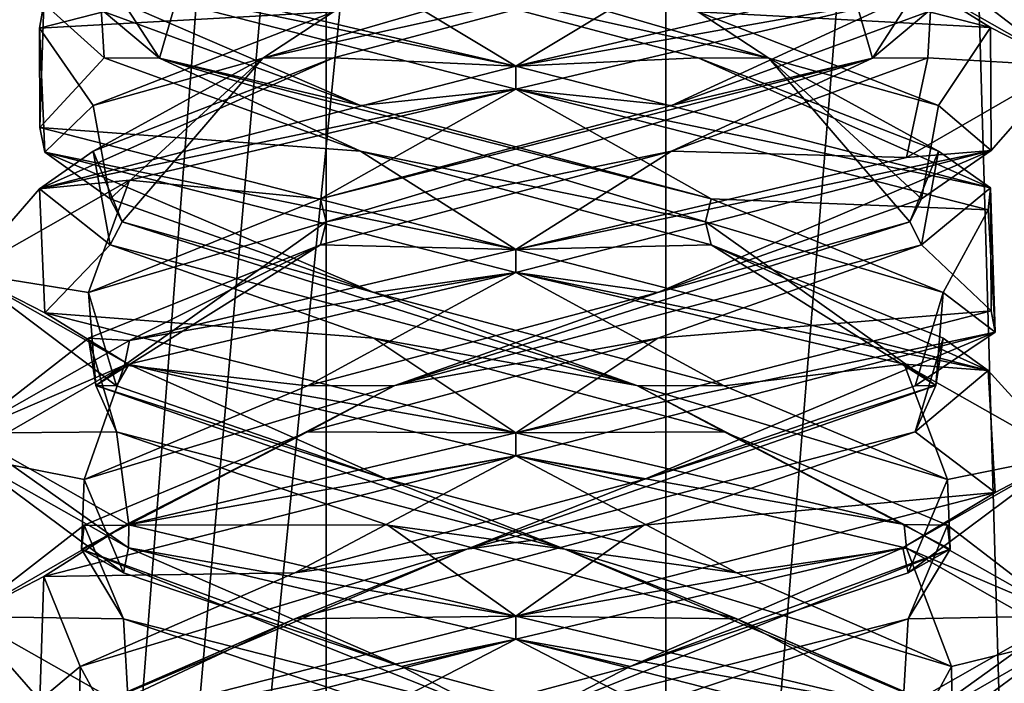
# Model space of a CAD drawing. Header units: millimetres. Extents: x -19 to 152, y -2 to 200.
# Tile 71 of 162: x 7 to 9.69, y 20.12 to 21.93. Entities that reach past the tile are written whole.
import ezdxf

# ---------------------------------------------------------------- set-up
doc = ezdxf.new("R2010")
doc.units = ezdxf.units.MM
doc.header["$LTSCALE"] = 65.185185
for name, color, linetype in [('164', 7, 'CONTINUOUS'), ('17', 7, 'CONTINUOUS'), ('18', 7, 'CONTINUOUS'), ('19', 7, 'CONTINUOUS'), ('29', 7, 'CONTINUOUS'), ('30', 7, 'CONTINUOUS'), ('31', 7, 'CONTINUOUS'), ('41', 7, 'CONTINUOUS'), ('42', 7, 'CONTINUOUS'), ('43', 7, 'CONTINUOUS'), ('5', 7, 'CONTINUOUS'), ('62', 7, 'CONTINUOUS'), ('63', 7, 'CONTINUOUS'), ('64', 7, 'CONTINUOUS'), ('672', 7, 'CONTINUOUS'), ('781', 7, 'CONTINUOUS'), ('782', 7, 'CONTINUOUS')]:
    doc.layers.add(name, color=color, linetype=linetype)

msp = doc.modelspace()

# ---------------------------------------------------------------- linework, layer by layer
at = {"layer": '164', "color": 7, "linetype": 'Continuous'}
for points in [[(8.3562, 22.2375, -11.4586), (9.4223, 22.0484, -11.0138), (9.6515, 21.9057, -10.715), (8.3562, 22.2375, -11.4586)], [(8.3562, 21.8, -8.4586), (9.4224, 21.9892, -8.9034), (9.4121, 22.0486, -8.8931), (8.3562, 21.8, -8.4586)], [(9.4223, 22.0484, -11.0138), (9.8562, 21.8017, -9.9665), (9.6515, 21.9057, -10.715), (9.4223, 22.0484, -11.0138)], [(8.3562, 21.8, -8.4586), (8.3562, 21.7375, -8.4586), (9.4224, 21.9892, -8.9034), (8.3562, 21.8, -8.4586)], [(9.8562, 21.8017, -9.9665), (9.6535, 21.5701, -9.2055), (9.6515, 21.9057, -10.715), (9.8562, 21.8017, -9.9665)], [(8.3562, 21.7375, -11.4586), (8.3562, 21.8, -11.4586), (9.6515, 21.4682, -10.715), (8.3562, 21.7375, -11.4586)], [(9.8562, 21.8017, -9.9665), (9.4224, 21.5517, -8.9034), (9.6535, 21.5701, -9.2055), (9.8562, 21.8017, -9.9665)], [(9.6459, 21.4081, -10.7245), (8.3562, 21.7375, -11.4586), (9.6515, 21.4682, -10.715), (9.6459, 21.4081, -10.7245)], [(8.3562, 21.3, -8.4586), (8.3562, 21.2375, -8.4586), (9.6535, 21.5701, -9.2055), (8.3562, 21.3, -8.4586)], [(9.4224, 21.5517, -8.9034), (8.3562, 21.3, -8.4586), (9.6535, 21.5701, -9.2055), (9.4224, 21.5517, -8.9034)], [(9.6646, 21.0748, -9.225), (9.6459, 21.4081, -10.7245), (9.6515, 21.4682, -10.715), (9.6646, 21.0748, -9.225)], [(9.6646, 21.0748, -9.225), (9.6515, 21.4682, -10.715), (9.6535, 21.1326, -9.2055), (9.6646, 21.0748, -9.225)], [(8.3562, 21.2375, -11.4586), (8.3562, 21.3, -11.4586), (9.6459, 20.9706, -10.7245), (8.3562, 21.2375, -11.4586)], [(9.4163, 20.9877, -11.0198), (8.3562, 21.2375, -11.4586), (9.6459, 20.9706, -10.7245), (9.4163, 20.9877, -11.0198)], [(8.3562, 20.8, -8.4586), (9.6646, 21.0748, -9.225), (9.6535, 21.1326, -9.2055), (8.3562, 20.8, -8.4586)], [(8.3562, 20.8, -8.4586), (8.3562, 20.7375, -8.4586), (9.6646, 21.0748, -9.225), (8.3562, 20.8, -8.4586)], [(9.8562, 20.7388, -9.9645), (9.4163, 20.9877, -11.0198), (9.6459, 20.9706, -10.7245), (9.8562, 20.7388, -9.9645)], [(9.8562, 20.7388, -9.9645), (9.6459, 20.9706, -10.7245), (9.6646, 20.6373, -9.225), (9.8562, 20.7388, -9.9645)], [(8.3562, 20.7375, -11.4586), (8.3562, 20.8, -11.4586), (9.4163, 20.5502, -11.0198), (8.3562, 20.7375, -11.4586)], [(9.4225, 20.4858, -11.0137), (8.3562, 20.7375, -11.4586), (9.4163, 20.5502, -11.0198), (9.4225, 20.4858, -11.0137)], [(9.4124, 20.4861, -8.8934), (9.8562, 20.7388, -9.9645), (9.6646, 20.6373, -9.225), (9.4124, 20.4861, -8.8934)], [(8.3562, 20.3, -8.4586), (9.4124, 20.4861, -8.8934), (9.6646, 20.6373, -9.225), (8.3562, 20.3, -8.4586)], [(9.4225, 20.4858, -11.0137), (9.4163, 20.5502, -11.0198), (9.8562, 20.3013, -9.9645), (9.4225, 20.4858, -11.0137)], [(8.3562, 20.3, -8.4586), (8.3562, 20.2375, -8.4586), (9.4124, 20.4861, -8.8934), (8.3562, 20.3, -8.4586)], [(9.8562, 20.239, -9.9657), (9.4225, 20.4858, -11.0137), (9.8562, 20.3013, -9.9645), (9.8562, 20.239, -9.9657)], [(8.3562, 20.2375, -11.4586), (8.3562, 20.3, -11.4586), (9.4225, 20.0483, -11.0137), (8.3562, 20.2375, -11.4586)], [(9.4225, 19.9892, -8.9035), (9.8562, 20.3013, -9.9645), (9.4124, 20.0486, -8.8934), (9.4225, 19.9892, -8.9035)], [(9.4225, 19.9892, -8.9035), (9.8562, 20.239, -9.9657), (9.8562, 20.3013, -9.9645), (9.4225, 19.9892, -8.9035)], [(8.3562, 20.2375, -11.4586), (9.4225, 20.0483, -11.0137), (9.6509, 19.906, -10.7161), (8.3562, 20.2375, -11.4586)]]:
    msp.add_3dface(points, dxfattribs=at)
at = {"layer": '17', "color": 7, "linetype": 'Continuous'}
for points in [[(9.8562, 21.8017, -9.9665), (9.4223, 22.0484, -11.0138), (9.4958, 22.0787, -10.4199), (9.8562, 21.8017, -9.9665)], [(9.4804, 21.8236, -9.461), (9.8562, 21.8017, -9.9665), (9.4958, 22.0787, -10.4199), (9.4804, 21.8236, -9.461)], [(8.7808, 21.5685, -8.8049), (9.4224, 21.5517, -8.9034), (9.4804, 21.8236, -9.461), (8.7808, 21.5685, -8.8049)], [(9.4224, 21.5517, -8.9034), (9.8562, 21.8017, -9.9665), (9.4804, 21.8236, -9.461), (9.4224, 21.5517, -8.9034)], [(7.8228, 21.3134, -8.851), (8.3562, 21.3, -8.4586), (8.7808, 21.5685, -8.8049), (7.8228, 21.3134, -8.851)], [(8.3562, 21.3, -8.4586), (9.4224, 21.5517, -8.9034), (8.7808, 21.5685, -8.8049), (8.3562, 21.3, -8.4586)], [(7.1895, 21.0583, -9.5712), (7.3018, 21.0519, -8.8917), (7.8228, 21.3134, -8.851), (7.1895, 21.0583, -9.5712)], [(7.3018, 21.0519, -8.8917), (8.3562, 21.3, -8.4586), (7.8228, 21.3134, -8.851), (7.3018, 21.0519, -8.8917)], [(6.8562, 20.7992, -9.9623), (7.3018, 21.0519, -8.8917), (7.1895, 21.0583, -9.5712), (6.8562, 20.7992, -9.9623)], [(7.2663, 20.8032, -10.5272), (6.8562, 20.7992, -9.9623), (7.1895, 21.0583, -9.5712), (7.2663, 20.8032, -10.5272)], [(7.2995, 20.5488, -11.0231), (6.8562, 20.7992, -9.9623), (7.2663, 20.8032, -10.5272), (7.2995, 20.5488, -11.0231)], [(8.0065, 20.5481, -11.1371), (7.2995, 20.5488, -11.0231), (7.2663, 20.8032, -10.5272), (8.0065, 20.5481, -11.1371)], [(8.3562, 20.3, -11.4586), (7.2995, 20.5488, -11.0231), (8.0065, 20.5481, -11.1371), (8.3562, 20.3, -11.4586)], [(8.9595, 20.293, -11.0297), (8.3562, 20.3, -11.4586), (8.0065, 20.5481, -11.1371), (8.9595, 20.293, -11.0297)], [(9.4225, 20.0483, -11.0137), (8.3562, 20.3, -11.4586), (8.9595, 20.293, -11.0297), (9.4225, 20.0483, -11.0137)], [(9.5454, 20.0379, -10.2704), (9.4225, 20.0483, -11.0137), (8.9595, 20.293, -11.0297), (9.5454, 20.0379, -10.2704)]]:
    msp.add_3dface(points, dxfattribs=at)
at = {"layer": '18', "color": 7, "linetype": 'Continuous'}
for points in [[(9.3294, 21.8223, -9.2681), (9.4958, 22.0787, -10.4199), (9.2, 22.2688, -10.8024), (9.3294, 21.8223, -9.2681)], [(9.3294, 21.8223, -9.2681), (9.2, 22.2688, -10.8024), (9.4804, 21.9486, -9.461), (9.3294, 21.8223, -9.2681)], [(9.4804, 21.8236, -9.461), (9.4958, 22.0787, -10.4199), (9.3294, 21.8223, -9.2681), (9.4804, 21.8236, -9.461)], [(8.7808, 21.6935, -8.8049), (9.3294, 21.8223, -9.2681), (9.4804, 21.9486, -9.461), (8.7808, 21.6935, -8.8049)], [(7.8385, 21.3759, -8.8835), (9.3294, 21.8223, -9.2681), (7.8228, 21.4384, -8.851), (7.8385, 21.3759, -8.8835)], [(7.8228, 21.4384, -8.851), (9.3294, 21.8223, -9.2681), (8.7808, 21.6935, -8.8049), (7.8228, 21.4384, -8.851)], [(7.8385, 21.3759, -8.8835), (8.7808, 21.5685, -8.8049), (9.3294, 21.8223, -9.2681), (7.8385, 21.3759, -8.8835)], [(8.7808, 21.5685, -8.8049), (9.4804, 21.8236, -9.461), (9.3294, 21.8223, -9.2681), (8.7808, 21.5685, -8.8049)], [(7.8228, 21.3134, -8.851), (8.7808, 21.5685, -8.8049), (7.8385, 21.3759, -8.8835), (7.8228, 21.3134, -8.851)], [(7.1895, 21.1833, -9.5712), (7.8385, 21.3759, -8.8835), (7.8228, 21.4384, -8.851), (7.1895, 21.1833, -9.5712)], [(7.2096, 20.9295, -10.2889), (7.8385, 21.3759, -8.8835), (7.1895, 21.1833, -9.5712), (7.2096, 20.9295, -10.2889)], [(7.2096, 20.9295, -10.2889), (7.8228, 21.3134, -8.851), (7.8385, 21.3759, -8.8835), (7.2096, 20.9295, -10.2889)], [(7.1895, 21.0583, -9.5712), (7.8228, 21.3134, -8.851), (7.2096, 20.9295, -10.2889), (7.1895, 21.0583, -9.5712)], [(7.2663, 20.9282, -10.5272), (7.2096, 20.9295, -10.2889), (7.1895, 21.1833, -9.5712), (7.2663, 20.9282, -10.5272)], [(7.2663, 20.8032, -10.5272), (7.1895, 21.0583, -9.5712), (7.2096, 20.9295, -10.2889), (7.2663, 20.8032, -10.5272)], [(8.4898, 20.483, -11.1444), (7.2663, 20.8032, -10.5272), (7.2096, 20.9295, -10.2889), (8.4898, 20.483, -11.1444)], [(8.4898, 20.483, -11.1444), (7.2096, 20.9295, -10.2889), (8.0065, 20.6731, -11.1371), (8.4898, 20.483, -11.1444)], [(8.0065, 20.6731, -11.1371), (7.2096, 20.9295, -10.2889), (7.2663, 20.9282, -10.5272), (8.0065, 20.6731, -11.1371)], [(8.0065, 20.5481, -11.1371), (7.2663, 20.8032, -10.5272), (8.4898, 20.483, -11.1444), (8.0065, 20.5481, -11.1371)], [(8.9595, 20.418, -11.0297), (8.4898, 20.483, -11.1444), (8.0065, 20.6731, -11.1371), (8.9595, 20.418, -11.0297)], [(8.9595, 20.293, -11.0297), (8.0065, 20.5481, -11.1371), (8.4898, 20.483, -11.1444), (8.9595, 20.293, -11.0297)], [(9.5476, 20.0366, -10.0255), (8.9595, 20.293, -11.0297), (8.4898, 20.483, -11.1444), (9.5476, 20.0366, -10.0255)], [(9.5476, 20.0366, -10.0255), (8.4898, 20.483, -11.1444), (9.5454, 20.1629, -10.2704), (9.5476, 20.0366, -10.0255)], [(9.5454, 20.1629, -10.2704), (8.4898, 20.483, -11.1444), (8.9595, 20.418, -11.0297), (9.5454, 20.1629, -10.2704)], [(9.5454, 20.0379, -10.2704), (8.9595, 20.293, -11.0297), (9.5476, 20.0366, -10.0255), (9.5454, 20.0379, -10.2704)], [(9.4075, 19.9078, -9.3213), (9.5476, 20.0366, -10.0255), (9.5454, 20.1629, -10.2704), (9.4075, 19.9078, -9.3213)]]:
    msp.add_3dface(points, dxfattribs=at)
at = {"layer": '19', "color": 7, "linetype": 'Continuous'}
for points in [[(8.3562, 21.7375, -8.4586), (8.7808, 21.6935, -8.8049), (9.4224, 21.9892, -8.9034), (8.3562, 21.7375, -8.4586)], [(8.7808, 21.6935, -8.8049), (9.4804, 21.9486, -9.461), (9.4224, 21.9892, -8.9034), (8.7808, 21.6935, -8.8049)], [(8.3562, 21.7375, -8.4586), (7.3018, 21.4894, -8.8917), (7.8228, 21.4384, -8.851), (8.3562, 21.7375, -8.4586)], [(8.3562, 21.7375, -8.4586), (7.8228, 21.4384, -8.851), (8.7808, 21.6935, -8.8049), (8.3562, 21.7375, -8.4586)], [(7.3018, 21.4894, -8.8917), (6.8562, 21.2367, -9.9623), (7.1895, 21.1833, -9.5712), (7.3018, 21.4894, -8.8917)], [(7.3018, 21.4894, -8.8917), (7.1895, 21.1833, -9.5712), (7.8228, 21.4384, -8.851), (7.3018, 21.4894, -8.8917)], [(6.8562, 21.2367, -9.9623), (7.2995, 20.9863, -11.0231), (7.2663, 20.9282, -10.5272), (6.8562, 21.2367, -9.9623)], [(6.8562, 21.2367, -9.9623), (7.2663, 20.9282, -10.5272), (7.1895, 21.1833, -9.5712), (6.8562, 21.2367, -9.9623)], [(7.2995, 20.9863, -11.0231), (8.0065, 20.6731, -11.1371), (7.2663, 20.9282, -10.5272), (7.2995, 20.9863, -11.0231)], [(7.2995, 20.9863, -11.0231), (8.3562, 20.7375, -11.4586), (8.0065, 20.6731, -11.1371), (7.2995, 20.9863, -11.0231)], [(8.3562, 20.7375, -11.4586), (8.9595, 20.418, -11.0297), (8.0065, 20.6731, -11.1371), (8.3562, 20.7375, -11.4586)], [(8.9595, 20.418, -11.0297), (8.3562, 20.7375, -11.4586), (9.4225, 20.4858, -11.0137), (8.9595, 20.418, -11.0297)], [(9.5454, 20.1629, -10.2704), (8.9595, 20.418, -11.0297), (9.4225, 20.4858, -11.0137), (9.5454, 20.1629, -10.2704)], [(9.8562, 20.239, -9.9657), (9.5454, 20.1629, -10.2704), (9.4225, 20.4858, -11.0137), (9.8562, 20.239, -9.9657)], [(9.4075, 19.9078, -9.3213), (9.5454, 20.1629, -10.2704), (9.8562, 20.239, -9.9657), (9.4075, 19.9078, -9.3213)], [(9.4225, 19.9892, -8.9035), (9.4075, 19.9078, -9.3213), (9.8562, 20.239, -9.9657), (9.4225, 19.9892, -8.9035)]]:
    msp.add_3dface(points, dxfattribs=at)
at = {"layer": '29', "color": 7, "linetype": 'Continuous'}
for points in [[(7.8586, 21.8236, -8.8344), (8.3562, 21.8, -8.4586), (8.8176, 22.0787, -8.8191), (7.8586, 21.8236, -8.8344)], [(8.8176, 22.0787, -8.8191), (8.3562, 21.8, -8.4586), (9.4121, 22.0486, -8.8931), (8.8176, 22.0787, -8.8191)], [(7.0561, 21.4662, -9.2105), (8.3562, 21.8, -8.4586), (7.8586, 21.8236, -8.8344), (7.0561, 21.4662, -9.2105)], [(7.2025, 21.5685, -9.534), (7.0561, 21.4662, -9.2105), (7.8586, 21.8236, -8.8344), (7.2025, 21.5685, -9.534)], [(7.2486, 21.3134, -10.492), (7.0561, 21.4662, -9.2105), (7.2025, 21.5685, -9.534), (7.2486, 21.3134, -10.492)], [(7.0701, 21.1279, -10.7305), (7.0561, 21.4662, -9.2105), (7.2486, 21.3134, -10.492), (7.0701, 21.1279, -10.7305)], [(7.9689, 21.0583, -11.1253), (7.0701, 21.1279, -10.7305), (7.2486, 21.3134, -10.492), (7.9689, 21.0583, -11.1253)], [(8.3562, 20.8, -11.4586), (7.0701, 21.1279, -10.7305), (7.9689, 21.0583, -11.1253), (8.3562, 20.8, -11.4586)], [(8.9249, 20.8032, -11.0485), (8.3562, 20.8, -11.4586), (7.9689, 21.0583, -11.1253), (8.9249, 20.8032, -11.0485)], [(9.4163, 20.5502, -11.0198), (8.3562, 20.8, -11.4586), (8.9249, 20.8032, -11.0485), (9.4163, 20.5502, -11.0198)], [(9.5348, 20.5481, -10.3084), (9.4163, 20.5502, -11.0198), (8.9249, 20.8032, -11.0485), (9.5348, 20.5481, -10.3084)], [(9.8562, 20.3013, -9.9645), (9.4163, 20.5502, -11.0198), (9.5348, 20.5481, -10.3084), (9.8562, 20.3013, -9.9645)], [(9.4274, 20.293, -9.3553), (9.8562, 20.3013, -9.9645), (9.5348, 20.5481, -10.3084), (9.4274, 20.293, -9.3553)], [(8.6681, 20.0379, -8.7694), (9.4124, 20.0486, -8.8934), (9.4274, 20.293, -9.3553), (8.6681, 20.0379, -8.7694)], [(9.4124, 20.0486, -8.8934), (9.8562, 20.3013, -9.9645), (9.4274, 20.293, -9.3553), (9.4124, 20.0486, -8.8934)]]:
    msp.add_3dface(points, dxfattribs=at)
at = {"layer": '30', "color": 7, "linetype": 'Continuous'}
for points in [[(7.6657, 21.8223, -8.9854), (8.8176, 22.0787, -8.8191), (9.2, 22.2688, -9.1148), (7.6657, 21.8223, -8.9854)], [(7.6657, 21.8223, -8.9854), (9.2, 22.2688, -9.1148), (7.8586, 21.9486, -8.8344), (7.6657, 21.8223, -8.9854)], [(7.8586, 21.8236, -8.8344), (8.8176, 22.0787, -8.8191), (7.6657, 21.8223, -8.9854), (7.8586, 21.8236, -8.8344)], [(7.2025, 21.6935, -9.534), (7.6657, 21.8223, -8.9854), (7.8586, 21.9486, -8.8344), (7.2025, 21.6935, -9.534)], [(7.2025, 21.5685, -9.534), (7.8586, 21.8236, -8.8344), (7.6657, 21.8223, -8.9854), (7.2025, 21.5685, -9.534)], [(7.2811, 21.3759, -10.4763), (7.2025, 21.5685, -9.534), (7.6657, 21.8223, -8.9854), (7.2811, 21.3759, -10.4763)], [(7.2486, 21.4384, -10.492), (7.6657, 21.8223, -8.9854), (7.2025, 21.6935, -9.534), (7.2486, 21.4384, -10.492)], [(7.2811, 21.3759, -10.4763), (7.6657, 21.8223, -8.9854), (7.2486, 21.4384, -10.492), (7.2811, 21.3759, -10.4763)], [(7.2486, 21.3134, -10.492), (7.2025, 21.5685, -9.534), (7.2811, 21.3759, -10.4763), (7.2486, 21.3134, -10.492)], [(7.9689, 21.1833, -11.1253), (7.2811, 21.3759, -10.4763), (7.2486, 21.4384, -10.492), (7.9689, 21.1833, -11.1253)], [(8.6866, 20.9295, -11.1052), (7.2486, 21.3134, -10.492), (7.2811, 21.3759, -10.4763), (8.6866, 20.9295, -11.1052)], [(8.6866, 20.9295, -11.1052), (7.2811, 21.3759, -10.4763), (7.9689, 21.1833, -11.1253), (8.6866, 20.9295, -11.1052)], [(7.9689, 21.0583, -11.1253), (7.2486, 21.3134, -10.492), (8.6866, 20.9295, -11.1052), (7.9689, 21.0583, -11.1253)], [(8.9249, 20.9282, -11.0485), (8.6866, 20.9295, -11.1052), (7.9689, 21.1833, -11.1253), (8.9249, 20.9282, -11.0485)], [(8.9249, 20.8032, -11.0485), (7.9689, 21.0583, -11.1253), (8.6866, 20.9295, -11.1052), (8.9249, 20.8032, -11.0485)], [(9.542, 20.483, -9.825), (8.9249, 20.8032, -11.0485), (8.6866, 20.9295, -11.1052), (9.542, 20.483, -9.825)], [(9.542, 20.483, -9.825), (8.6866, 20.9295, -11.1052), (9.5348, 20.6731, -10.3084), (9.542, 20.483, -9.825)], [(9.5348, 20.6731, -10.3084), (8.6866, 20.9295, -11.1052), (8.9249, 20.9282, -11.0485), (9.5348, 20.6731, -10.3084)], [(9.5348, 20.5481, -10.3084), (8.9249, 20.8032, -11.0485), (9.542, 20.483, -9.825), (9.5348, 20.5481, -10.3084)], [(9.4274, 20.418, -9.3553), (9.542, 20.483, -9.825), (9.5348, 20.6731, -10.3084), (9.4274, 20.418, -9.3553)], [(9.4274, 20.293, -9.3553), (9.5348, 20.5481, -10.3084), (9.542, 20.483, -9.825), (9.4274, 20.293, -9.3553)], [(8.4231, 20.0366, -8.7672), (9.4274, 20.293, -9.3553), (9.542, 20.483, -9.825), (8.4231, 20.0366, -8.7672)], [(8.4231, 20.0366, -8.7672), (9.542, 20.483, -9.825), (8.6681, 20.1629, -8.7694), (8.4231, 20.0366, -8.7672)], [(8.6681, 20.1629, -8.7694), (9.542, 20.483, -9.825), (9.4274, 20.418, -9.3553), (8.6681, 20.1629, -8.7694)], [(8.6681, 20.0379, -8.7694), (9.4274, 20.293, -9.3553), (8.4231, 20.0366, -8.7672), (8.6681, 20.0379, -8.7694)], [(7.7189, 19.9078, -8.9073), (8.4231, 20.0366, -8.7672), (8.6681, 20.1629, -8.7694), (7.7189, 19.9078, -8.9073)]]:
    msp.add_3dface(points, dxfattribs=at)
at = {"layer": '31', "color": 7, "linetype": 'Continuous'}
for points in [[(8.3562, 22.2375, -8.4586), (7.0561, 21.9037, -9.2105), (7.8586, 21.9486, -8.8344), (8.3562, 22.2375, -8.4586)], [(7.0561, 21.9037, -9.2105), (7.2025, 21.6935, -9.534), (7.8586, 21.9486, -8.8344), (7.0561, 21.9037, -9.2105)], [(7.0561, 21.9037, -9.2105), (7.0701, 21.5654, -10.7305), (7.2025, 21.6935, -9.534), (7.0561, 21.9037, -9.2105)], [(7.0701, 21.5654, -10.7305), (7.2486, 21.4384, -10.492), (7.2025, 21.6935, -9.534), (7.0701, 21.5654, -10.7305)], [(7.0701, 21.5654, -10.7305), (8.3562, 21.2375, -11.4586), (7.9689, 21.1833, -11.1253), (7.0701, 21.5654, -10.7305)], [(7.0701, 21.5654, -10.7305), (7.9689, 21.1833, -11.1253), (7.2486, 21.4384, -10.492), (7.0701, 21.5654, -10.7305)], [(8.3562, 21.2375, -11.4586), (8.9249, 20.9282, -11.0485), (7.9689, 21.1833, -11.1253), (8.3562, 21.2375, -11.4586)], [(8.9249, 20.9282, -11.0485), (8.3562, 21.2375, -11.4586), (9.4163, 20.9877, -11.0198), (8.9249, 20.9282, -11.0485)], [(9.5348, 20.6731, -10.3084), (8.9249, 20.9282, -11.0485), (9.4163, 20.9877, -11.0198), (9.5348, 20.6731, -10.3084)], [(9.8562, 20.7388, -9.9645), (9.5348, 20.6731, -10.3084), (9.4163, 20.9877, -11.0198), (9.8562, 20.7388, -9.9645)], [(9.4124, 20.4861, -8.8934), (9.4274, 20.418, -9.3553), (9.8562, 20.7388, -9.9645), (9.4124, 20.4861, -8.8934)], [(9.4274, 20.418, -9.3553), (9.5348, 20.6731, -10.3084), (9.8562, 20.7388, -9.9645), (9.4274, 20.418, -9.3553)], [(8.3562, 20.2375, -8.4586), (8.6681, 20.1629, -8.7694), (9.4124, 20.4861, -8.8934), (8.3562, 20.2375, -8.4586)], [(8.6681, 20.1629, -8.7694), (9.4274, 20.418, -9.3553), (9.4124, 20.4861, -8.8934), (8.6681, 20.1629, -8.7694)], [(8.3562, 20.2375, -8.4586), (7.0563, 19.9038, -9.2101), (7.7189, 19.9078, -8.9073), (8.3562, 20.2375, -8.4586)], [(8.3562, 20.2375, -8.4586), (7.7189, 19.9078, -8.9073), (8.6681, 20.1629, -8.7694), (8.3562, 20.2375, -8.4586)]]:
    msp.add_3dface(points, dxfattribs=at)
at = {"layer": '41', "color": 7, "linetype": 'Continuous'}
for points in [[(7.2321, 21.8236, -10.4562), (7.0675, 21.971, -9.191), (7.2167, 22.0787, -9.4972), (7.2321, 21.8236, -10.4562)], [(7.0568, 21.6335, -10.7079), (7.0675, 21.971, -9.191), (7.2321, 21.8236, -10.4562), (7.0568, 21.6335, -10.7079)], [(7.9317, 21.5685, -11.1123), (7.0568, 21.6335, -10.7079), (7.2321, 21.8236, -10.4562), (7.9317, 21.5685, -11.1123)], [(8.3562, 21.3, -11.4586), (7.0568, 21.6335, -10.7079), (7.9317, 21.5685, -11.1123), (8.3562, 21.3, -11.4586)], [(8.8896, 21.3134, -11.0662), (8.3562, 21.3, -11.4586), (7.9317, 21.5685, -11.1123), (8.8896, 21.3134, -11.0662)], [(8.3562, 21.3, -11.4586), (8.8896, 21.3134, -11.0662), (9.6459, 20.9706, -10.7245), (8.3562, 21.3, -11.4586)], [(8.8896, 21.3134, -11.0662), (9.523, 21.0583, -10.346), (9.6459, 20.9706, -10.7245), (8.8896, 21.3134, -11.0662)], [(9.523, 21.0583, -10.346), (9.4462, 20.8032, -9.3899), (9.6459, 20.9706, -10.7245), (9.523, 21.0583, -10.346)], [(9.6459, 20.9706, -10.7245), (9.4462, 20.8032, -9.3899), (9.6646, 20.6373, -9.225), (9.6459, 20.9706, -10.7245)], [(9.4462, 20.8032, -9.3899), (8.706, 20.5481, -8.78), (9.6646, 20.6373, -9.225), (9.4462, 20.8032, -9.3899)], [(8.706, 20.5481, -8.78), (8.3562, 20.3, -8.4586), (9.6646, 20.6373, -9.225), (8.706, 20.5481, -8.78)], [(7.753, 20.293, -8.8874), (8.3562, 20.3, -8.4586), (8.706, 20.5481, -8.78), (7.753, 20.293, -8.8874)], [(7.0681, 19.9712, -9.19), (8.3562, 20.3, -8.4586), (7.753, 20.293, -8.8874), (7.0681, 19.9712, -9.19)], [(7.1671, 20.0379, -9.6467), (7.0681, 19.9712, -9.19), (7.753, 20.293, -8.8874), (7.1671, 20.0379, -9.6467)]]:
    msp.add_3dface(points, dxfattribs=at)
at = {"layer": '42', "color": 7, "linetype": 'Continuous'}
for points in [[(7.383, 21.8223, -10.6491), (7.2167, 22.0787, -9.4972), (7.5125, 22.2688, -9.1148), (7.383, 21.8223, -10.6491)], [(7.383, 21.8223, -10.6491), (7.5125, 22.2688, -9.1148), (7.2321, 21.9486, -10.4562), (7.383, 21.8223, -10.6491)], [(7.2321, 21.8236, -10.4562), (7.2167, 22.0787, -9.4972), (7.383, 21.8223, -10.6491), (7.2321, 21.8236, -10.4562)], [(7.9317, 21.6935, -11.1123), (7.383, 21.8223, -10.6491), (7.2321, 21.9486, -10.4562), (7.9317, 21.6935, -11.1123)], [(7.9317, 21.5685, -11.1123), (7.2321, 21.8236, -10.4562), (7.383, 21.8223, -10.6491), (7.9317, 21.5685, -11.1123)], [(8.874, 21.3759, -11.0337), (7.9317, 21.5685, -11.1123), (7.383, 21.8223, -10.6491), (8.874, 21.3759, -11.0337)], [(8.874, 21.3759, -11.0337), (7.383, 21.8223, -10.6491), (8.8896, 21.4384, -11.0662), (8.874, 21.3759, -11.0337)], [(8.8896, 21.4384, -11.0662), (7.383, 21.8223, -10.6491), (7.9317, 21.6935, -11.1123), (8.8896, 21.4384, -11.0662)], [(8.8896, 21.3134, -11.0662), (7.9317, 21.5685, -11.1123), (8.874, 21.3759, -11.0337), (8.8896, 21.3134, -11.0662)], [(9.523, 21.1833, -10.346), (8.874, 21.3759, -11.0337), (8.8896, 21.4384, -11.0662), (9.523, 21.1833, -10.346)], [(9.5029, 20.9295, -9.6282), (8.8896, 21.3134, -11.0662), (8.874, 21.3759, -11.0337), (9.5029, 20.9295, -9.6282)], [(9.5029, 20.9295, -9.6282), (8.874, 21.3759, -11.0337), (9.523, 21.1833, -10.346), (9.5029, 20.9295, -9.6282)], [(9.523, 21.0583, -10.346), (8.8896, 21.3134, -11.0662), (9.5029, 20.9295, -9.6282), (9.523, 21.0583, -10.346)], [(9.4462, 20.9282, -9.3899), (9.5029, 20.9295, -9.6282), (9.523, 21.1833, -10.346), (9.4462, 20.9282, -9.3899)], [(9.4462, 20.8032, -9.3899), (9.523, 21.0583, -10.346), (9.5029, 20.9295, -9.6282), (9.4462, 20.8032, -9.3899)], [(8.2226, 20.483, -8.7728), (9.4462, 20.8032, -9.3899), (9.5029, 20.9295, -9.6282), (8.2226, 20.483, -8.7728)], [(8.2226, 20.483, -8.7728), (9.5029, 20.9295, -9.6282), (8.706, 20.6731, -8.78), (8.2226, 20.483, -8.7728)], [(8.706, 20.6731, -8.78), (9.5029, 20.9295, -9.6282), (9.4462, 20.9282, -9.3899), (8.706, 20.6731, -8.78)], [(8.706, 20.5481, -8.78), (9.4462, 20.8032, -9.3899), (8.2226, 20.483, -8.7728), (8.706, 20.5481, -8.78)], [(7.753, 20.418, -8.8874), (8.2226, 20.483, -8.7728), (8.706, 20.6731, -8.78), (7.753, 20.418, -8.8874)], [(7.753, 20.293, -8.8874), (8.706, 20.5481, -8.78), (8.2226, 20.483, -8.7728), (7.753, 20.293, -8.8874)], [(7.1648, 20.0366, -9.8917), (7.753, 20.293, -8.8874), (8.2226, 20.483, -8.7728), (7.1648, 20.0366, -9.8917)], [(7.1648, 20.0366, -9.8917), (8.2226, 20.483, -8.7728), (7.1671, 20.1629, -9.6467), (7.1648, 20.0366, -9.8917)], [(7.1671, 20.1629, -9.6467), (8.2226, 20.483, -8.7728), (7.753, 20.418, -8.8874), (7.1671, 20.1629, -9.6467)], [(7.1671, 20.0379, -9.6467), (7.753, 20.293, -8.8874), (7.1648, 20.0366, -9.8917), (7.1671, 20.0379, -9.6467)], [(7.305, 19.9078, -10.5959), (7.1648, 20.0366, -9.8917), (7.1671, 20.1629, -9.6467), (7.305, 19.9078, -10.5959)]]:
    msp.add_3dface(points, dxfattribs=at)
at = {"layer": '43', "color": 7, "linetype": 'Continuous'}
for points in [[(7.0568, 22.071, -10.7079), (8.3562, 21.7375, -11.4586), (7.9317, 21.6935, -11.1123), (7.0568, 22.071, -10.7079)], [(7.0568, 22.071, -10.7079), (7.9317, 21.6935, -11.1123), (7.2321, 21.9486, -10.4562), (7.0568, 22.071, -10.7079)], [(8.3562, 21.7375, -11.4586), (8.8896, 21.4384, -11.0662), (7.9317, 21.6935, -11.1123), (8.3562, 21.7375, -11.4586)], [(8.8896, 21.4384, -11.0662), (8.3562, 21.7375, -11.4586), (9.6459, 21.4081, -10.7245), (8.8896, 21.4384, -11.0662)], [(9.523, 21.1833, -10.346), (8.8896, 21.4384, -11.0662), (9.6459, 21.4081, -10.7245), (9.523, 21.1833, -10.346)], [(9.6646, 21.0748, -9.225), (9.523, 21.1833, -10.346), (9.6459, 21.4081, -10.7245), (9.6646, 21.0748, -9.225)], [(9.4462, 20.9282, -9.3899), (9.523, 21.1833, -10.346), (9.6646, 21.0748, -9.225), (9.4462, 20.9282, -9.3899)], [(8.3562, 20.7375, -8.4586), (8.706, 20.6731, -8.78), (9.6646, 21.0748, -9.225), (8.3562, 20.7375, -8.4586)], [(8.706, 20.6731, -8.78), (9.4462, 20.9282, -9.3899), (9.6646, 21.0748, -9.225), (8.706, 20.6731, -8.78)], [(8.3562, 20.7375, -8.4586), (7.0681, 20.4087, -9.19), (7.753, 20.418, -8.8874), (8.3562, 20.7375, -8.4586)], [(8.3562, 20.7375, -8.4586), (7.753, 20.418, -8.8874), (8.706, 20.6731, -8.78), (8.3562, 20.7375, -8.4586)], [(7.0681, 20.4087, -9.19), (7.0567, 20.0711, -10.7077), (7.1671, 20.1629, -9.6467), (7.0681, 20.4087, -9.19)], [(7.0681, 20.4087, -9.19), (7.1671, 20.1629, -9.6467), (7.753, 20.418, -8.8874), (7.0681, 20.4087, -9.19)], [(7.0567, 20.0711, -10.7077), (7.305, 19.9078, -10.5959), (7.1671, 20.1629, -9.6467), (7.0567, 20.0711, -10.7077)]]:
    msp.add_3dface(points, dxfattribs=at)
at = {"layer": '5', "color": 7, "linetype": 'Continuous'}
for points in [[(7.0561, 21.9037, -9.2105), (8.3562, 22.2375, -8.4586), (7.0675, 21.971, -9.191), (7.0561, 21.9037, -9.2105)], [(8.3562, 21.7375, -11.4586), (7.0568, 22.071, -10.7079), (8.3562, 21.8, -11.4586), (8.3562, 21.7375, -11.4586)], [(8.3562, 21.8, -11.4586), (7.0568, 22.071, -10.7079), (7.299, 22.049, -11.0227), (8.3562, 21.8, -11.4586)], [(7.0568, 21.6335, -10.7079), (7.0561, 21.9037, -9.2105), (7.0675, 21.971, -9.191), (7.0568, 21.6335, -10.7079)], [(7.0701, 21.5654, -10.7305), (7.0561, 21.9037, -9.2105), (7.0568, 21.6335, -10.7079), (7.0701, 21.5654, -10.7305)], [(8.3562, 21.7375, -8.4586), (8.3562, 21.8, -8.4586), (7.0561, 21.4662, -9.2105), (8.3562, 21.7375, -8.4586)], [(7.3018, 21.4894, -8.8917), (8.3562, 21.7375, -8.4586), (7.0561, 21.4662, -9.2105), (7.3018, 21.4894, -8.8917)], [(8.3562, 21.3, -11.4586), (7.0701, 21.5654, -10.7305), (7.0568, 21.6335, -10.7079), (8.3562, 21.3, -11.4586)], [(8.3562, 21.2375, -11.4586), (7.0701, 21.5654, -10.7305), (8.3562, 21.3, -11.4586), (8.3562, 21.2375, -11.4586)], [(6.8562, 21.2367, -9.9623), (7.3018, 21.4894, -8.8917), (7.0561, 21.4662, -9.2105), (6.8562, 21.2367, -9.9623)], [(7.0701, 21.1279, -10.7305), (6.8562, 21.2367, -9.9623), (7.0561, 21.4662, -9.2105), (7.0701, 21.1279, -10.7305)], [(8.3562, 21.3, -8.4586), (7.3018, 21.0519, -8.8917), (8.3562, 21.2375, -8.4586), (8.3562, 21.3, -8.4586)], [(7.2995, 20.9863, -11.0231), (6.8562, 21.2367, -9.9623), (7.0701, 21.1279, -10.7305), (7.2995, 20.9863, -11.0231)], [(8.3562, 21.2375, -8.4586), (7.3018, 21.0519, -8.8917), (7.2878, 20.9852, -8.9057), (8.3562, 21.2375, -8.4586)], [(8.3562, 20.8, -11.4586), (7.2995, 20.9863, -11.0231), (7.0701, 21.1279, -10.7305), (8.3562, 20.8, -11.4586)], [(7.3018, 21.0519, -8.8917), (6.8562, 20.7992, -9.9623), (7.2878, 20.9852, -8.9057), (7.3018, 21.0519, -8.8917)], [(7.2878, 20.9852, -8.9057), (6.8562, 20.7992, -9.9623), (6.8562, 20.7368, -9.9618), (7.2878, 20.9852, -8.9057)], [(8.3562, 20.7375, -11.4586), (7.2995, 20.9863, -11.0231), (8.3562, 20.8, -11.4586), (8.3562, 20.7375, -11.4586)], [(6.8562, 20.7992, -9.9623), (7.2995, 20.5488, -11.0231), (7.2991, 20.4864, -11.0228), (6.8562, 20.7992, -9.9623)], [(6.8562, 20.7368, -9.9618), (6.8562, 20.7992, -9.9623), (7.2991, 20.4864, -11.0228), (6.8562, 20.7368, -9.9618)], [(8.3562, 20.7375, -8.4586), (8.3562, 20.8, -8.4586), (7.2878, 20.5477, -8.9057), (8.3562, 20.7375, -8.4586)], [(7.0681, 20.4087, -9.19), (8.3562, 20.7375, -8.4586), (7.2878, 20.5477, -8.9057), (7.0681, 20.4087, -9.19)], [(6.8562, 20.2993, -9.9618), (7.0681, 20.4087, -9.19), (7.2878, 20.5477, -8.9057), (6.8562, 20.2993, -9.9618)], [(7.2995, 20.5488, -11.0231), (8.3562, 20.3, -11.4586), (7.2991, 20.4864, -11.0228), (7.2995, 20.5488, -11.0231)], [(8.3562, 20.3, -11.4586), (8.3562, 20.2375, -11.4586), (7.2991, 20.4864, -11.0228), (8.3562, 20.3, -11.4586)], [(7.0567, 20.0711, -10.7077), (7.0681, 20.4087, -9.19), (6.8562, 20.2993, -9.9618), (7.0567, 20.0711, -10.7077)], [(7.2991, 20.0489, -11.0228), (7.0567, 20.0711, -10.7077), (6.8562, 20.2993, -9.9618), (7.2991, 20.0489, -11.0228)], [(8.3562, 20.2375, -8.4586), (8.3562, 20.3, -8.4586), (7.0681, 19.9712, -9.19), (8.3562, 20.2375, -8.4586)], [(7.0563, 19.9038, -9.2101), (8.3562, 20.2375, -8.4586), (7.0681, 19.9712, -9.19), (7.0563, 19.9038, -9.2101)]]:
    msp.add_3dface(points, dxfattribs=at)
at = {"layer": '62', "color": 7, "linetype": 'Continuous'}
for points in [[(8.3562, 21.8, -11.4586), (7.299, 22.049, -11.0227), (7.8949, 22.0787, -11.0981), (8.3562, 21.8, -11.4586)], [(8.8539, 21.8236, -11.0827), (8.3562, 21.8, -11.4586), (7.8949, 22.0787, -11.0981), (8.8539, 21.8236, -11.0827)], [(8.3562, 21.8, -11.4586), (8.8539, 21.8236, -11.0827), (9.6515, 21.4682, -10.715), (8.3562, 21.8, -11.4586)], [(8.8539, 21.8236, -11.0827), (9.51, 21.5685, -10.3832), (9.6515, 21.4682, -10.715), (8.8539, 21.8236, -11.0827)], [(9.51, 21.5685, -10.3832), (9.4639, 21.3134, -9.4252), (9.6515, 21.4682, -10.715), (9.51, 21.5685, -10.3832)], [(9.6515, 21.4682, -10.715), (9.4639, 21.3134, -9.4252), (9.6535, 21.1326, -9.2055), (9.6515, 21.4682, -10.715)], [(9.4639, 21.3134, -9.4252), (8.7436, 21.0583, -8.7918), (9.6535, 21.1326, -9.2055), (9.4639, 21.3134, -9.4252)], [(8.7436, 21.0583, -8.7918), (8.3562, 20.8, -8.4586), (9.6535, 21.1326, -9.2055), (8.7436, 21.0583, -8.7918)], [(7.7876, 20.8032, -8.8686), (8.3562, 20.8, -8.4586), (8.7436, 21.0583, -8.7918), (7.7876, 20.8032, -8.8686)], [(7.1777, 20.5481, -9.6088), (7.2878, 20.5477, -8.9057), (7.7876, 20.8032, -8.8686), (7.1777, 20.5481, -9.6088)], [(7.2878, 20.5477, -8.9057), (8.3562, 20.8, -8.4586), (7.7876, 20.8032, -8.8686), (7.2878, 20.5477, -8.9057)], [(6.8562, 20.2993, -9.9618), (7.2878, 20.5477, -8.9057), (7.1777, 20.5481, -9.6088), (6.8562, 20.2993, -9.9618)], [(7.2851, 20.293, -10.5618), (6.8562, 20.2993, -9.9618), (7.1777, 20.5481, -9.6088), (7.2851, 20.293, -10.5618)], [(7.2991, 20.0489, -11.0228), (6.8562, 20.2993, -9.9618), (7.2851, 20.293, -10.5618), (7.2991, 20.0489, -11.0228)], [(8.0444, 20.0379, -11.1477), (7.2991, 20.0489, -11.0228), (7.2851, 20.293, -10.5618), (8.0444, 20.0379, -11.1477)]]:
    msp.add_3dface(points, dxfattribs=at)
at = {"layer": '63', "color": 7, "linetype": 'Continuous'}
for points in [[(9.0468, 21.8223, -10.9318), (7.8949, 22.0787, -11.0981), (7.5125, 22.2688, -10.8024), (9.0468, 21.8223, -10.9318)], [(9.0468, 21.8223, -10.9318), (7.5125, 22.2688, -10.8024), (8.8539, 21.9486, -11.0827), (9.0468, 21.8223, -10.9318)], [(8.8539, 21.8236, -11.0827), (7.8949, 22.0787, -11.0981), (9.0468, 21.8223, -10.9318), (8.8539, 21.8236, -11.0827)], [(9.51, 21.6935, -10.3832), (9.0468, 21.8223, -10.9318), (8.8539, 21.9486, -11.0827), (9.51, 21.6935, -10.3832)], [(9.51, 21.5685, -10.3832), (8.8539, 21.8236, -11.0827), (9.0468, 21.8223, -10.9318), (9.51, 21.5685, -10.3832)], [(9.4313, 21.3759, -9.4408), (9.51, 21.5685, -10.3832), (9.0468, 21.8223, -10.9318), (9.4313, 21.3759, -9.4408)], [(9.4313, 21.3759, -9.4408), (9.0468, 21.8223, -10.9318), (9.4639, 21.4384, -9.4252), (9.4313, 21.3759, -9.4408)], [(9.4639, 21.4384, -9.4252), (9.0468, 21.8223, -10.9318), (9.51, 21.6935, -10.3832), (9.4639, 21.4384, -9.4252)], [(9.4639, 21.3134, -9.4252), (9.51, 21.5685, -10.3832), (9.4313, 21.3759, -9.4408), (9.4639, 21.3134, -9.4252)], [(8.7436, 21.1833, -8.7918), (9.4313, 21.3759, -9.4408), (9.4639, 21.4384, -9.4252), (8.7436, 21.1833, -8.7918)], [(8.0259, 20.9295, -8.8119), (9.4639, 21.3134, -9.4252), (9.4313, 21.3759, -9.4408), (8.0259, 20.9295, -8.8119)], [(8.0259, 20.9295, -8.8119), (9.4313, 21.3759, -9.4408), (8.7436, 21.1833, -8.7918), (8.0259, 20.9295, -8.8119)], [(8.7436, 21.0583, -8.7918), (9.4639, 21.3134, -9.4252), (8.0259, 20.9295, -8.8119), (8.7436, 21.0583, -8.7918)], [(7.7876, 20.9282, -8.8686), (8.0259, 20.9295, -8.8119), (8.7436, 21.1833, -8.7918), (7.7876, 20.9282, -8.8686)], [(7.7876, 20.8032, -8.8686), (8.7436, 21.0583, -8.7918), (8.0259, 20.9295, -8.8119), (7.7876, 20.8032, -8.8686)], [(7.1705, 20.483, -10.0922), (7.7876, 20.8032, -8.8686), (8.0259, 20.9295, -8.8119), (7.1705, 20.483, -10.0922)], [(7.1705, 20.483, -10.0922), (8.0259, 20.9295, -8.8119), (7.1777, 20.6731, -9.6088), (7.1705, 20.483, -10.0922)], [(7.1777, 20.6731, -9.6088), (8.0259, 20.9295, -8.8119), (7.7876, 20.9282, -8.8686), (7.1777, 20.6731, -9.6088)], [(7.1777, 20.5481, -9.6088), (7.7876, 20.8032, -8.8686), (7.1705, 20.483, -10.0922), (7.1777, 20.5481, -9.6088)], [(7.2851, 20.418, -10.5618), (7.1705, 20.483, -10.0922), (7.1777, 20.6731, -9.6088), (7.2851, 20.418, -10.5618)], [(7.2851, 20.293, -10.5618), (7.1777, 20.5481, -9.6088), (7.1705, 20.483, -10.0922), (7.2851, 20.293, -10.5618)], [(8.2893, 20.0366, -11.15), (7.2851, 20.293, -10.5618), (7.1705, 20.483, -10.0922), (8.2893, 20.0366, -11.15)], [(8.2893, 20.0366, -11.15), (7.1705, 20.483, -10.0922), (8.0444, 20.1629, -11.1477), (8.2893, 20.0366, -11.15)], [(8.0444, 20.1629, -11.1477), (7.1705, 20.483, -10.0922), (7.2851, 20.418, -10.5618), (8.0444, 20.1629, -11.1477)], [(8.0444, 20.0379, -11.1477), (7.2851, 20.293, -10.5618), (8.2893, 20.0366, -11.15), (8.0444, 20.0379, -11.1477)], [(8.9935, 19.9078, -11.0099), (8.2893, 20.0366, -11.15), (8.0444, 20.1629, -11.1477), (8.9935, 19.9078, -11.0099)]]:
    msp.add_3dface(points, dxfattribs=at)
at = {"layer": '64', "color": 7, "linetype": 'Continuous'}
for points in [[(8.8539, 21.9486, -11.0827), (8.3562, 22.2375, -11.4586), (9.6515, 21.9057, -10.715), (8.8539, 21.9486, -11.0827)], [(9.51, 21.6935, -10.3832), (8.8539, 21.9486, -11.0827), (9.6515, 21.9057, -10.715), (9.51, 21.6935, -10.3832)], [(9.6535, 21.5701, -9.2055), (9.51, 21.6935, -10.3832), (9.6515, 21.9057, -10.715), (9.6535, 21.5701, -9.2055)], [(9.4639, 21.4384, -9.4252), (9.51, 21.6935, -10.3832), (9.6535, 21.5701, -9.2055), (9.4639, 21.4384, -9.4252)], [(8.3562, 21.2375, -8.4586), (8.7436, 21.1833, -8.7918), (9.6535, 21.5701, -9.2055), (8.3562, 21.2375, -8.4586)], [(8.7436, 21.1833, -8.7918), (9.4639, 21.4384, -9.4252), (9.6535, 21.5701, -9.2055), (8.7436, 21.1833, -8.7918)], [(8.3562, 21.2375, -8.4586), (7.2878, 20.9852, -8.9057), (7.7876, 20.9282, -8.8686), (8.3562, 21.2375, -8.4586)], [(8.3562, 21.2375, -8.4586), (7.7876, 20.9282, -8.8686), (8.7436, 21.1833, -8.7918), (8.3562, 21.2375, -8.4586)], [(7.2878, 20.9852, -8.9057), (6.8562, 20.7368, -9.9618), (7.1777, 20.6731, -9.6088), (7.2878, 20.9852, -8.9057)], [(7.2878, 20.9852, -8.9057), (7.1777, 20.6731, -9.6088), (7.7876, 20.9282, -8.8686), (7.2878, 20.9852, -8.9057)], [(6.8562, 20.7368, -9.9618), (7.2991, 20.4864, -11.0228), (7.2851, 20.418, -10.5618), (6.8562, 20.7368, -9.9618)], [(6.8562, 20.7368, -9.9618), (7.2851, 20.418, -10.5618), (7.1777, 20.6731, -9.6088), (6.8562, 20.7368, -9.9618)], [(7.2991, 20.4864, -11.0228), (8.0444, 20.1629, -11.1477), (7.2851, 20.418, -10.5618), (7.2991, 20.4864, -11.0228)], [(7.2991, 20.4864, -11.0228), (8.3562, 20.2375, -11.4586), (8.0444, 20.1629, -11.1477), (7.2991, 20.4864, -11.0228)], [(8.3562, 20.2375, -11.4586), (8.9935, 19.9078, -11.0099), (8.0444, 20.1629, -11.1477), (8.3562, 20.2375, -11.4586)], [(8.9935, 19.9078, -11.0099), (8.3562, 20.2375, -11.4586), (9.6509, 19.906, -10.7161), (8.9935, 19.9078, -11.0099)]]:
    msp.add_3dface(points, dxfattribs=at)
at = {"layer": '672', "color": 7, "linetype": 'Continuous'}
for points in [[(8.7658, 4.8, -15.0307), (0, 1, -17.4), (8.7658, 30.8, -15.0307), (8.7658, 4.8, -15.0307)], [(8.7658, 30.8, -15.0307), (0, 1, -17.4), (4.5402, 30.8, -16.7972), (8.7658, 30.8, -15.0307)], [(0, 1, 17.4), (10.2267, 1, 14.0774), (0, 30.8, 17.4), (0, 1, 17.4)], [(0, 30.8, 17.4), (10.2267, 1, 14.0774), (9.365, 30.8, 14.6648), (0, 30.8, 17.4)], [(9.365, 30.8, 14.6648), (10.2267, 1, 14.0774), (15.7858, 30.8, 7.3191), (9.365, 30.8, 14.6648)]]:
    msp.add_3dface(points, dxfattribs=at)
at = {"layer": '781', "color": 7, "linetype": 'Continuous'}
for points in [[(8.7006, 33.8038, -14.9473), (8.6356, 36.8, -14.864), (6.1498, 4.8, -11.6824), (8.7006, 33.8038, -14.9473)], [(6.1498, 4.8, -11.6824), (8.6356, 36.8, -14.864), (6.1498, 36.8, -11.6824), (6.1498, 4.8, -11.6824)], [(8.7658, 30.8, -15.0307), (8.7006, 33.8038, -14.9473), (6.1498, 4.8, -11.6824), (8.7658, 30.8, -15.0307)], [(8.7658, 4.8, -15.0307), (8.7658, 30.8, -15.0307), (6.1498, 4.8, -11.6824), (8.7658, 4.8, -15.0307)]]:
    msp.add_3dface(points, dxfattribs=at)
at = {"layer": '782', "color": 7, "linetype": 'Continuous'}
for points in [[(7.838, 4.8, -7.207), (5.7364, 4.8, -8.9704), (7.838, 36.8, -7.207), (7.838, 4.8, -7.207)], [(5.7364, 4.8, -8.9704), (5.7364, 36.8, -8.9704), (7.838, 36.8, -7.207), (5.7364, 4.8, -8.9704)], [(10.437, 4.8, -8.085), (7.838, 4.8, -7.207), (10.437, 36.8, -8.085), (10.437, 4.8, -8.085)], [(7.838, 4.8, -7.207), (7.838, 36.8, -7.207), (10.437, 36.8, -8.085), (7.838, 4.8, -7.207)]]:
    msp.add_3dface(points, dxfattribs=at)

doc.saveas('drawing.dxf')
